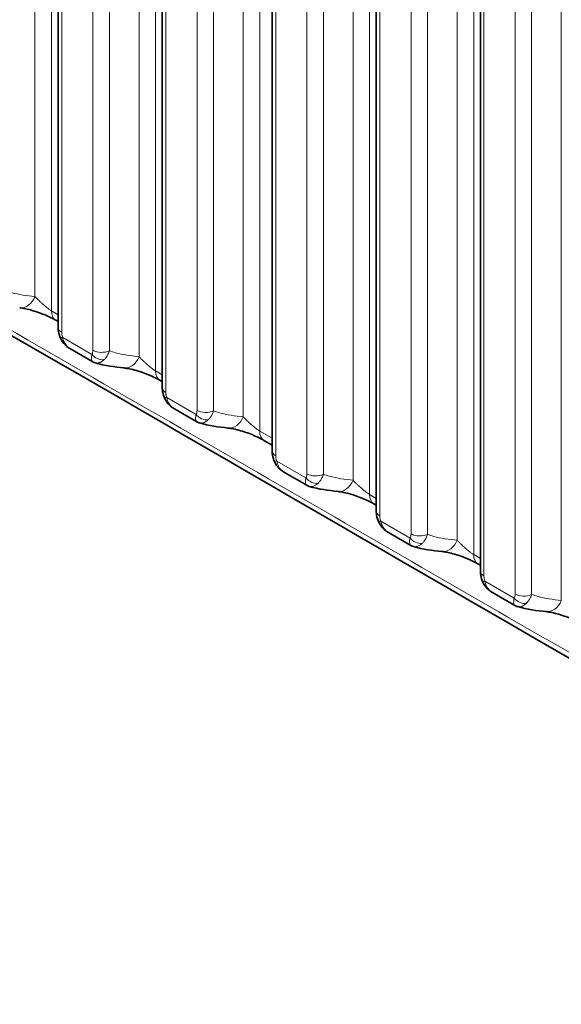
# Model space of a CAD drawing. Header units: millimetres. Extents: x 5 to 415, y 5 to 292.
# Tile 163 of 197: x 373 to 380, y 236 to 248. Entities that reach past the tile are written whole.
import ezdxf

# ---------------------------------------------------------------- set-up
doc = ezdxf.new("R2010")
doc.units = ezdxf.units.MM
doc.layers.add('Sichtbar (ISO)', color=7, linetype='Continuous', lineweight=35)
doc.layers.add('Sichtbar schmal (ISO)', color=7, linetype='Continuous', lineweight=18)

msp = doc.modelspace()

# ---------------------------------------------------------------- linework, layer by layer
at = {"layer": 'Sichtbar (ISO)'}
for p, q in [((373.58039253, 252.30601893), (373.58039253, 244.56619789)), ((374.85776346, 251.56852848), (374.85776346, 243.82866265)), ((376.20584506, 250.79021321), (376.20584506, 243.05036857)), ((377.48321598, 250.05272276), (377.48321598, 242.31299091)), ((378.76058691, 249.31523231), (378.76058691, 241.57565758)), ((373.46686034, 244.78876289), (373.46686898, 244.78875791)), ((373.58039253, 244.63597804), (373.55008639, 244.65347528)), ((373.73066009, 244.30150703), (374.00400628, 244.14367797)), ((374.03636798, 244.12973323), (374.03638579, 244.12972789)), ((374.85776346, 243.89850179), (374.82746236, 243.91599514)), ((375.0080162, 243.56398455), (375.28138718, 243.40615188)), ((375.3137575, 243.39220571), (375.31377401, 243.39220076)), ((376.20584506, 243.12025411), (376.10484078, 243.17856082)), ((376.35610709, 242.78568711), (376.6294637, 242.62788018)), ((376.66188578, 242.61391507), (376.66189427, 242.61391253)), ((377.48321598, 242.38289479), (377.45293251, 242.40037462)), ((377.63351142, 242.04828916), (377.90684287, 241.89051589)), ((377.93926413, 241.87655259), (377.93927259, 241.87655006)), ((378.76058691, 241.64561044), (378.73030914, 241.66308611)), ((378.9108728, 241.31095914), (379.18420692, 241.15317285)), ((379.2166362, 241.1392071), (379.21664468, 241.13920457))]:
    msp.add_line(p, q, dxfattribs=at)
for centre, major_axis, ratio, start_param, end_param in [((373.13512915, 245.05384896), (-0.02669059, -0.24857114), 0.7391167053, 6.2831758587, 6.2832086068), ((374.41249966, 244.31632716), (-0.026654, -0.24857507), 0.7390904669, 6.2831750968, 6.2831981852), ((374.95245706, 244.13250455), (-0.1249947, -0.21650941), 0.5773665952, 6.282709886, 6.2831853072), ((375.68987058, 243.57884684), (-0.02661531, -0.24857921), 0.7390622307, 6.2831751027, 6.2831982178), ((376.2298277, 243.39507472), (-0.12498693, -0.2165139), 0.577390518, 6.2827085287, 6.2831853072), ((377.03795219, 242.80061149), (-0.0265759, -0.24858343), 0.739033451, 6.2831751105, 6.2831982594), ((377.57790924, 242.61689441), (-0.12497673, -0.21651978), 0.5774219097, 6.2827082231, 6.2831853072), ((378.31532311, 242.06328223), (-0.02654347, -0.24858689), 0.7390097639, 6.2831751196, 6.2831983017), ((378.85528124, 241.87960857), (-0.1249721, -0.21652246), 0.5774361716, 6.2827136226, 6.2831853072), ((379.59269403, 241.3259679), (-0.02651069, -0.24859039), 0.7389858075, 6.2831751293, 6.283198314)]:
    msp.add_ellipse(centre, major_axis=major_axis, ratio=ratio, start_param=start_param, end_param=end_param, dxfattribs=at)
for points in [[(387.23465137, 236.25891461), (381.46662876, 239.5520074), (375.76455109, 242.87763446), (370.0312426, 246.18775974)], [(373.73055223, 244.30156922), (373.73058844, 244.30154828), (373.73062466, 244.30152736), (373.73066088, 244.30150644)], [(374.00402902, 244.1436659), (374.00402163, 244.14367016), (374.00401424, 244.14367443), (374.00400685, 244.14367869)], [(374.03636779, 244.12973266), (374.02512424, 244.13310117), (374.01419764, 244.1378093), (374.00402882, 244.14366581)], [(374.38584379, 244.0677523), (374.27277213, 244.07987823), (374.15353978, 244.09466782), (374.03638556, 244.1297272)], [(375.00789761, 243.56408257), (375.00794355, 243.56405598), (375.00798951, 243.56402941), (375.00803549, 243.56400286)], [(375.28141015, 243.40613939), (375.28140263, 243.40614371), (375.28139513, 243.40614804), (375.28138762, 243.40615238)], [(375.31375731, 243.39220513), (375.30251083, 243.39557335), (375.29158132, 243.40028186), (375.28140994, 243.4061393)], [(375.6632534, 243.33026783), (375.55017756, 243.34237641), (375.43093639, 243.35714765), (375.31377378, 243.39220006)], [(376.35598777, 242.78578556), (376.35603396, 242.78575884), (376.35608016, 242.78573213), (376.35612639, 242.78570543)], [(376.62948892, 242.62786499), (376.62948042, 242.62786989), (376.62947191, 242.62787479), (376.62946341, 242.6278797)], [(376.66188583, 242.61391518), (376.65062234, 242.61728479), (376.63967626, 242.62199822), (376.62948891, 242.62786493)], [(377.01137442, 242.55202826), (376.89830145, 242.5641184), (376.77905865, 242.57886997), (376.66189426, 242.61391241)], [(377.63340267, 242.04835162), (377.63343884, 242.04833072), (377.63347502, 242.04830982), (377.63351121, 242.04828894)], [(377.90688753, 241.89052005), (377.90687925, 241.89052481), (377.90687098, 241.89052959), (377.90686271, 241.89053437)], [(377.93926419, 241.8765527), (377.92800154, 241.87992174), (377.91705618, 241.88463439), (377.90686938, 241.89050023)], [(378.28877777, 241.81469553), (378.17569975, 241.82677129), (378.05644617, 241.84150806), (377.93927258, 241.87654995)], [(378.91076443, 241.3110234), (378.91080106, 241.31100223), (378.9108377, 241.31098106), (378.91087435, 241.31095991)], [(379.18425099, 241.15317736), (379.18424291, 241.15318202), (379.18423484, 241.15318667), (379.18422677, 241.15319134)], [(379.21663625, 241.13920721), (379.20537081, 241.14257689), (379.19442279, 241.14729085), (379.18423377, 241.1531585)], [(379.56618148, 241.07737771), (379.45309645, 241.08943913), (379.33382955, 241.10416126), (379.21664466, 241.13920445)]]:
    msp.add_open_spline(points, degree=3, dxfattribs=at)
for points, knots in [([(373.55016262, 244.65343121), (373.53738484, 244.66079047), (373.52235844, 244.66891759), (373.48778265, 244.68651174), (373.46738288, 244.69621983), (373.42204969, 244.7163915), (373.3964469, 244.72695924), (373.34239596, 244.74753529), (373.31339244, 244.75753253), (373.2552974, 244.77552543), (373.22581707, 244.78341367), (373.17040357, 244.79608083), (373.14421972, 244.80071726), (373.11775031, 244.80422008), (373.11296282, 244.80479216), (373.10844285, 244.80527735)], [0, 0, 0, 0, 0.01220233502, 0.01220233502, 0.02633918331, 0.02633918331, 0.04266950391, 0.04266950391, 0.06111132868, 0.06111132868, 0.08147589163, 0.08147589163, 0.10350024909, 0.10350024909, 0.10866290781, 0.10866290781, 0.10866290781, 0.10866290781]), ([(373.60210257, 244.44895083), (373.5917526, 244.47651316), (373.58502132, 244.50529898), (373.58096626, 244.54443325), (373.58039237, 244.55536126), (373.58039251, 244.56619859)], [0, 0, 0, 0, 0.017814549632, 0.017814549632, 0.024730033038, 0.024730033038, 0.024730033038, 0.024730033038]), ([(373.73055224, 244.30156915), (373.70029648, 244.31906461), (373.67250061, 244.34184502), (373.62967946, 244.39222241), (373.61308202, 244.41971137), (373.60210254, 244.44895089)], [0, 0, 0, 0, 0.021122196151, 0.021122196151, 0.039946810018, 0.039946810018, 0.039946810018, 0.039946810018]), ([(374.82740288, 243.91602933), (374.81555873, 243.92288019), (374.80155176, 243.93047864), (374.76925374, 243.94700802), (374.7501724, 243.95617806), (374.71727413, 243.97102603), (374.70368475, 243.97691233), (374.66243012, 243.99404432), (374.63391382, 244.0048882), (374.57638674, 244.02478556), (374.54684091, 244.03386512), (374.48918993, 244.04946002), (374.46081412, 244.05582194), (374.41719838, 244.06378911), (374.40013874, 244.06621974), (374.38584803, 244.06775184)], [0, 0, 0, 0, 0.01147649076, 0.01147649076, 0.02483967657, 0.02483967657, 0.03378353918, 0.03378353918, 0.05173735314, 0.05173735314, 0.07109635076, 0.07109635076, 0.09236041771, 0.09236041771, 0.10869181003, 0.10869181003, 0.10869181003, 0.10869181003]), ([(374.87947281, 243.71141848), (374.86912301, 243.73898055), (374.86239189, 243.76776611), (374.85833712, 243.80689942), (374.85776329, 243.81782672), (374.85776344, 243.82866335)], [0, 0, 0, 0, 0.017814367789, 0.017814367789, 0.024729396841, 0.024729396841, 0.024729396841, 0.024729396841]), ([(375.00787804, 243.56406381), (374.97762584, 243.58156325), (374.94983421, 243.60434718), (374.90703237, 243.6547185), (374.89044652, 243.6821941), (374.87947279, 243.71141854)], [0, 0, 0, 0, 0.021121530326, 0.021121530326, 0.039936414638, 0.039936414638, 0.039936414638, 0.039936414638]), ([(376.10478109, 243.17859502), (376.09293817, 243.18544465), (376.07893236, 243.1930418), (376.04663657, 243.20956836), (376.02755615, 243.21873687), (375.99486453, 243.23348951), (375.9814939, 243.2392839), (375.94048129, 243.25633497), (375.91197703, 243.26718789), (375.85447248, 243.28710464), (375.82493518, 243.29619675), (375.76727153, 243.3118261), (375.73887312, 243.31821014), (375.69497468, 243.32625671), (375.67770049, 243.32872124), (375.66325765, 243.33026737)], [0, 0, 0, 0, 0.01147582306, 0.01147582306, 0.02483841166, 0.02483841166, 0.03364259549, 0.03364259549, 0.05158842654, 0.05158842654, 0.07092849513, 0.07092849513, 0.09217543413, 0.09217543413, 0.10868133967, 0.10868133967, 0.10868133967, 0.10868133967]), ([(376.22755559, 242.93312164), (376.21720562, 242.96068321), (376.21047424, 242.98946833), (376.20641887, 243.02860262), (376.20584489, 243.03953129), (376.20584504, 243.05036927)], [0, 0, 0, 0, 0.017814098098, 0.017814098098, 0.02472998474, 0.02472998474, 0.02472998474, 0.02472998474]), ([(376.3559682, 242.78576679), (376.32571626, 242.80326427), (376.29792457, 242.82604619), (376.25511911, 242.87641675), (376.2385307, 242.90389461), (376.22755557, 242.9331217)], [0, 0, 0, 0, 0.021120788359, 0.021120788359, 0.039937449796, 0.039937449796, 0.039937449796, 0.039937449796]), ([(377.45287277, 242.40040881), (377.44103111, 242.40725698), (377.42702652, 242.4148526), (377.39473281, 242.43137597), (377.37565303, 242.44054286), (377.34314699, 242.45520936), (377.3299728, 242.46092092), (377.28917792, 242.47789831), (377.26068469, 242.48875881), (377.20320104, 242.5086918), (377.17367184, 242.51779455), (377.11599799, 242.53345354), (377.08758, 242.53985684), (377.04342674, 242.54797445), (377.02595865, 242.55046933), (377.01137867, 242.55202781)], [0, 0, 0, 0, 0.01147510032, 0.01147510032, 0.02483725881, 0.02483725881, 0.03351585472, 0.03351585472, 0.05145434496, 0.05145434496, 0.07077704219, 0.07077704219, 0.09200796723, 0.09200796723, 0.1086709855, 0.1086709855, 0.1086709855, 0.1086709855]), ([(377.5049293, 242.1957359), (377.49457885, 242.22329686), (377.48784688, 242.25208149), (377.48379011, 242.29121857), (377.48321582, 242.30215047), (377.48321596, 242.3129916)], [0, 0, 0, 0, 0.017813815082, 0.017813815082, 0.02473173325, 0.02473173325, 0.02473173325, 0.02473173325]), ([(377.6334027, 242.04835155), (377.60315115, 242.06583875), (377.57535799, 242.08861011), (377.53252309, 242.13898397), (377.51591456, 242.16648384), (377.50492928, 242.19573596)], [0, 0, 0, 0, 0.021117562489, 0.021117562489, 0.039950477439, 0.039950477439, 0.039950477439, 0.039950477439]), ([(378.73025021, 241.66312026), (378.71841039, 241.66996684), (378.70440784, 241.67756074), (378.67211744, 241.69408094), (378.65303869, 241.70324639), (378.62072701, 241.71782344), (378.60775803, 241.7234487), (378.56719089, 241.7403498), (378.53870934, 241.75121883), (378.48124739, 241.7711703), (378.45172639, 241.78028504), (378.3940407, 241.795977), (378.3656014, 241.80240147), (378.32117897, 241.81059559), (378.30350645, 241.81312311), (378.28878203, 241.81469508)], [0, 0, 0, 0, 0.01147372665, 0.01147372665, 0.02483528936, 0.02483528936, 0.03338264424, 0.03338264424, 0.05131360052, 0.05131360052, 0.07061857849, 0.07061857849, 0.09183360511, 0.09183360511, 0.10866185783, 0.10866185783, 0.10866185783, 0.10866185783]), ([(378.7822987, 241.45840586), (378.7719486, 241.48596704), (378.76521702, 241.51475181), (378.7611609, 241.55388772), (378.76058674, 241.56481837), (378.76058689, 241.57565827)], [0, 0, 0, 0, 0.017813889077, 0.017813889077, 0.024731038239, 0.024731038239, 0.024731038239, 0.024731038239]), ([(378.91076444, 241.31102333), (378.88050866, 241.32851479), (378.85271214, 241.35129113), (378.80988337, 241.40166731), (378.79328083, 241.42916095), (378.78229868, 241.45840592)], [0, 0, 0, 0, 0.021120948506, 0.021120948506, 0.039949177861, 0.039949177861, 0.039949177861, 0.039949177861]), ([(380.00760916, 240.92582993), (379.99577121, 240.9326762), (379.9817708, 240.94026971), (379.94948481, 240.95678903), (379.93040829, 240.965954), (379.89840149, 240.98039413), (379.88575309, 240.9858857), (379.84554199, 241.00267114), (379.81707897, 241.01355608), (379.75965037, 241.03354189), (379.73014153, 241.04267813), (379.67243563, 241.05842692), (379.64396214, 241.06488696), (379.59912187, 241.07320395), (379.58113259, 241.07578353), (379.56618574, 241.07737725)], [0, 0, 0, 0, 0.01147228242, 0.01147228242, 0.02483250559, 0.02483250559, 0.033174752, 0.033174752, 0.05109464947, 0.05109464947, 0.07037356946, 0.07037356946, 0.09156608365, 0.09156608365, 0.10865021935, 0.10865021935, 0.10865021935, 0.10865021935])]:
    msp.add_open_spline(points, degree=3, knots=knots, dxfattribs=at)
at = {"layer": 'Sichtbar schmal (ISO)'}
for p, q in [((373.49830966, 244.76791955), (373.49830988, 253.3347349)), ((373.29582561, 244.94327913), (373.29582441, 253.17013861)), ((374.77568039, 244.0304422), (374.77568079, 252.59724446)), ((374.57319653, 244.20575805), (374.57319533, 252.43264817)), ((373.62432652, 244.50496064), (373.62432653, 252.24478167)), ((374.00676517, 252.02398063), (374.00676505, 244.28415433)), ((374.20924856, 252.01887566), (374.20924848, 244.27904976)), ((376.05305105, 243.29301225), (376.05305169, 251.85975403)), ((375.85056745, 243.46827772), (375.85056626, 251.69515772)), ((374.90169745, 243.76742541), (374.90169745, 251.50729123)), ((375.28413609, 251.28649018), (375.28413598, 243.54662888)), ((375.48661949, 251.28138521), (375.48661941, 243.54152432)), ((377.40113259, 242.51483189), (377.40113328, 251.08143875)), ((377.19864905, 242.69004237), (377.19864786, 250.91684244)), ((376.24977905, 242.98913133), (376.24977905, 250.72897596)), ((376.6322177, 250.5081749), (376.63221762, 242.76835069)), ((376.83470162, 250.50307034), (376.83470163, 242.76324638)), ((378.67850452, 241.77754654), (378.67850429, 250.34394827)), ((378.47601998, 241.95271311), (378.47601878, 250.179352)), ((377.52714997, 242.25175366), (377.52714997, 249.99148551)), ((377.90958862, 249.77068446), (377.90958854, 242.03099066)), ((378.11207254, 249.76557989), (378.11207256, 242.02588635)), ((379.7533909, 241.21539878), (379.75338971, 249.44186155)), ((378.8045209, 241.51442033), (378.80452089, 249.25399507)), ((379.18695954, 249.03319401), (379.18695946, 241.29364617)), ((379.38944347, 249.02808945), (379.38944348, 241.28854186)), ((373.15537463, 244.80825199), (373.15533359, 244.80826078)), ((373.49830963, 244.76791956), (373.58039253, 244.720529)), ((373.99462159, 244.2336414), (373.63646157, 244.44044297)), ((373.66526347, 244.36456884), (373.66526548, 244.36456631)), ((374.77568039, 244.0304422), (374.85776346, 243.9830542)), ((375.27199521, 243.4961213), (374.91383198, 243.70291078)), ((376.05305105, 243.29301225), (376.20584506, 243.20480888)), ((376.6200827, 242.71785051), (376.26191341, 242.9246193)), ((376.29061161, 242.84886482), (376.29061569, 242.84885969)), ((377.40113259, 242.51483189), (377.48321598, 242.46745278)), ((377.89745561, 241.98049279), (377.53928589, 242.1872367)), ((377.56800896, 242.11145257), (377.56801301, 242.11144747)), ((378.67850452, 241.77754654), (378.76058691, 241.73017037)), ((379.17482524, 241.24314539), (378.81665611, 241.44990422))]:
    msp.add_line(p, q, dxfattribs=at)
for centre, major_axis, ratio, start_param, end_param in [((373.13512915, 245.05384896), (-0.02669059, -0.24857114), 0.7391167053, 0.0000232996, 1.1905747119), ((373.6750863, 244.86998168), (-0.12499992, -0.2165064), 0.5773505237, 5.4977870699, 6.2831853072), ((373.73039253, 244.56619789), (-0.15, 0), 0.5773502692, 0, 0.7853982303), ((373.74250675, 244.50173968), (-0.14040303, -0.05279193), 0.2256220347, 6.2830881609, 6.9173661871), ((373.92356423, 244.34749645), (0.05403559, -0.12853948), 0.4921880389, 0.3168408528, 0.8631909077), ((374.10073801, 244.29495195), (-0.12498132, 0.08294365), 0.7854595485, 1.1988453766, 2.3413915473), ((374.1128311, 244.34539156), (0.15, 0), 0.5773502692, 3.9269905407, 5.4105135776), ((374.41249966, 244.31632716), (-0.026654, -0.24857507), 0.7390904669, 0.000012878, 1.190469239), ((374.95245706, 244.13250455), (-0.1249947, -0.21650941), 0.5773665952, 5.4977743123, 6.282709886), ((375.00776346, 243.82866265), (-0.15, 0), 0.5773502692, 0, 0.7853982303), ((375.01987738, 243.76420628), (-0.14040343, -0.05279085), 0.2256176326, 6.283089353, 6.9173705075), ((375.20093068, 243.60998029), (0.0540424, -0.12854542), 0.4921658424, 0.316856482, 0.863129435), ((375.37811195, 243.55743217), (-0.12498745, 0.08293441), 0.7854518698, 1.1987867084, 2.3413811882), ((375.39020202, 243.60786611), (0.15, 0), 0.5773502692, 3.9269905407, 5.4105135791), ((375.68987058, 243.57884684), (-0.02661531, -0.24857921), 0.7390622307, 0.0000129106, 1.1903542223), ((376.2298277, 243.39507472), (-0.12498693, -0.2165139), 0.577390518, 5.4977541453, 6.2827085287), ((376.35584506, 243.05036857), (-0.15, 0), 0.5773502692, 0, 0.7853982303), ((376.36795391, 242.98592605), (-0.14039688, -0.05280825), 0.2255935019, 6.2830640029, 6.9173489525), ((376.55638225, 242.82299325), (-0.04620113, 0.11986849), 0.501691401, 3.4837565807, 4.0573396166), ((376.73828362, 242.82958793), (0.15, 0), 0.5773502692, 3.9269908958, 5.4105194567), ((376.72613966, 242.77907325), (0.12501344, -0.08289534), 0.7846401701, 4.3401417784, 5.4827394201), ((377.03795219, 242.80061149), (-0.0265759, -0.24858343), 0.739033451, 0.0000129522, 1.1902370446), ((377.57790924, 242.61689441), (-0.12497673, -0.21651978), 0.5774219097, 5.4977271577, 6.2827082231), ((377.63321598, 242.31299091), (-0.15, 0), 0.5773502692, 0, 0.7853982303), ((377.64532664, 242.24854293), (-0.1403959, -0.05281084), 0.2255632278, 6.2830649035, 6.9173448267), ((377.83371725, 242.08567351), (-0.04623849, 0.11991032), 0.5016548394, 3.4836874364, 4.0570802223), ((378.01565455, 242.0922279), (0.15, 0), 0.5773502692, 3.9269908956, 5.4105194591), ((378.00351246, 242.04171547), (0.12501973, -0.08288587), 0.7846278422, 4.3400827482, 5.482702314), ((378.31532311, 242.06328223), (-0.02654347, -0.24858689), 0.7390097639, 0.0000129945, 1.1901406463), ((378.85528124, 241.87960857), (-0.1249721, -0.21652246), 0.5774361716, 5.4977125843, 6.2827136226), ((378.91058691, 241.57565758), (-0.15, 0), 0.5773502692, 0, 0.7853982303), ((378.92269731, 241.51120951), (-0.14039721, -0.05280738), 0.2255835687, 6.2830674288, 6.9173494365), ((379.11102703, 241.3483971), (-0.04630198, 0.1199809), 0.5015956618, 3.4834580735, 4.0566396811), ((379.29302547, 241.35488342), (0.15, 0), 0.5773502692, 3.9269908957, 5.4105194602), ((379.2808822, 241.30436842), (0.12501571, -0.08289192), 0.7846373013, 4.3401214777, 5.4827190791), ((379.59269403, 241.3259679), (-0.02651069, -0.24859039), 0.7389858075, 0.0000130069, 1.190043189)]:
    msp.add_ellipse(centre, major_axis=major_axis, ratio=ratio, start_param=start_param, end_param=end_param, dxfattribs=at)
for points, knots in [([(387.18361857, 236.35113851), (387.00411841, 236.45204935), (386.82458356, 236.55494723), (386.64521231, 236.65751904), (386.46584603, 236.76008802), (386.2866549, 236.86233951), (386.10750181, 236.96504703), (385.74919561, 237.17046208), (385.3910298, 237.37769244), (385.03274842, 237.58470052), (384.67446705, 237.79170861), (384.31607076, 237.99849491), (383.95769939, 238.20535476), (383.59932802, 238.41221462), (383.24098157, 238.61914804), (382.88262046, 238.82608037), (381.44917603, 239.65380972), (380.01549707, 240.4815218), (378.58182902, 241.30927491), (375.71449294, 242.96478114), (372.8472005, 244.62045149), (369.98113613, 246.27517485)], [0, 0, 0, 0, 0.0312508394, 0.0312508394, 0.0312508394, 0.0625008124, 0.0625008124, 0.0625008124, 0.1250007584, 0.1250007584, 0.1250007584, 0.1875007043, 0.1875007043, 0.1875007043, 0.2500006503, 0.2500006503, 0.2500006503, 0.5000004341, 0.5000004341, 0.5000004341, 1, 1, 1, 1]), ([(373.29582548, 244.94327909), (373.24552194, 244.94868076), (373.1957916, 244.9544917), (373.14731157, 244.96212445), (373.09867768, 244.96978143), (373.05130206, 244.97927181), (373.00600576, 244.99198566), (372.98059182, 244.99911889), (372.95583242, 245.00726683), (372.9318774, 245.01661547)], [0, 0, 0, 0, 0.3897094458, 0.3897094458, 0.3897094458, 0.7806557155, 0.7806557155, 0.7806557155, 1, 1, 1, 1]), ([(373.49830963, 244.76791956), (373.49340127, 244.7707433), (373.48802723, 244.77407516), (373.48218241, 244.77798904), (373.47806946, 244.7807432), (373.47372067, 244.7837828), (373.46916455, 244.78708406), (373.46724606, 244.78847415), (373.4652909, 244.78991055), (373.46330108, 244.79139043), (373.45658575, 244.79638482), (373.44948079, 244.80188415), (373.44208564, 244.807813), (373.4388709, 244.81039033), (373.43560023, 244.81304865), (373.43228637, 244.81577554), (373.42797707, 244.81932157), (373.42359472, 244.82298362), (373.41916296, 244.82673689), (373.41132316, 244.83337644), (373.40333316, 244.84030584), (373.3952149, 244.84748178), (373.38709664, 244.85465772), (373.3788506, 244.86207893), (373.37051792, 244.86971974), (373.36658309, 244.87332787), (373.36262895, 244.87698588), (373.35866397, 244.88068652), (373.35423244, 244.88482261), (373.34978728, 244.8890119), (373.3453408, 244.89324939), (373.33910259, 244.8991944), (373.33286328, 244.90523199), (373.32666798, 244.91136038), (373.32449639, 244.91350852), (373.32233047, 244.91566765), (373.32017291, 244.91783775), (373.31186008, 244.92619887), (373.30366409, 244.9347231), (373.29582561, 244.94327913)], [0.00000019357, 0.00000019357, 0.00000019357, 0.00000019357, 0.11111111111, 0.11111111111, 0.11111111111, 0.18929901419, 0.18929901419, 0.18929901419, 0.22222222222, 0.22222222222, 0.22222222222, 0.33333333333, 0.33333333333, 0.33333333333, 0.3816343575, 0.3816343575, 0.3816343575, 0.44444444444, 0.44444444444, 0.44444444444, 0.55555555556, 0.55555555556, 0.55555555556, 0.66666666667, 0.66666666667, 0.66666666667, 0.71913527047, 0.71913527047, 0.71913527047, 0.77777777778, 0.77777777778, 0.77777777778, 0.86005047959, 0.86005047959, 0.86005047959, 0.88888888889, 0.88888888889, 0.88888888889, 1, 1, 1, 1]), ([(373.62432652, 244.50496064), (373.62432653, 244.50076914), (373.62447954, 244.49658378), (373.62479127, 244.4923883), (373.62501722, 244.48934746), (373.62532678, 244.48630121), (373.62572488, 244.4832445), (373.62599842, 244.48114421), (373.62631306, 244.47903832), (373.62666584, 244.47693314), (373.62753487, 244.47174734), (373.62863593, 244.46656748), (373.62991677, 244.4614747), (373.63006803, 244.4608733), (373.63022185, 244.46027318), (373.63037825, 244.45967426), (373.63208399, 244.45314258), (373.63409268, 244.44675124), (373.63646156, 244.44044296)], [0.00000001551, 0.00000001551, 0.00000001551, 0.00000001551, 0.19326017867, 0.19326017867, 0.19326017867, 0.33333333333, 0.33333333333, 0.33333333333, 0.42957906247, 0.42957906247, 0.42957906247, 0.66666666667, 0.66666666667, 0.66666666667, 0.69466424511, 0.69466424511, 0.69466424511, 1, 1, 1, 1]), ([(373.63646156, 244.44044296), (373.63811781, 244.43136177), (373.64026892, 244.42252235), (373.64287003, 244.41400939), (373.64549018, 244.4054341), (373.64856767, 244.39719155), (373.6520592, 244.38934788), (373.65446513, 244.383943), (373.65706718, 244.37872772), (373.65984766, 244.37371854), (373.66138064, 244.37095681), (373.6629678, 244.36825818), (373.66460813, 244.36561664), (373.66961484, 244.35755401), (373.67510956, 244.35001649), (373.68115302, 244.34287862), (373.68710651, 244.335847), (373.6935945, 244.32920253), (373.70077113, 244.32291166), (373.70132598, 244.32242529), (373.70188498, 244.32194109), (373.70244811, 244.32145915), (373.71054467, 244.31452995), (373.71950401, 244.30806969), (373.7292404, 244.30233477), (373.72967614, 244.30207811), (373.73011342, 244.30182292), (373.73055223, 244.30156922)], [0, 0, 0, 0, 0.123390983, 0.123390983, 0.123390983, 0.24768530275, 0.24768530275, 0.24768530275, 0.33333333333, 0.33333333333, 0.33333333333, 0.38055399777, 0.38055399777, 0.38055399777, 0.52468310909, 0.52468310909, 0.52468310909, 0.66666666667, 0.66666666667, 0.66666666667, 0.6776438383, 0.6776438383, 0.6776438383, 0.83546968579, 0.83546968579, 0.83546968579, 0.84253300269, 0.84253300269, 0.84253300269, 0.84253300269]), ([(374.00400685, 244.14367869), (374.00241469, 244.14459849), (374.00094906, 244.14573359), (373.99961757, 244.14705656), (373.99789295, 244.14877014), (373.99639336, 244.15079899), (373.9951216, 244.15307161), (373.99488121, 244.15350118), (373.99464849, 244.15393964), (373.99442324, 244.15438677), (373.99294739, 244.15731642), (373.99179034, 244.16061079), (373.99090382, 244.16426744), (373.99001518, 244.16793286), (373.98939767, 244.17196285), (373.98902865, 244.17644291), (373.9888379, 244.17875873), (373.98871408, 244.18119616), (373.98865721, 244.18377585), (373.9886039, 244.18619392), (373.98861151, 244.1887346), (373.98869011, 244.19139111), (373.98885919, 244.19710567), (373.98935938, 244.20335654), (373.99025549, 244.21006908), (373.99123554, 244.21741041), (373.99268826, 244.22530126), (373.99462159, 244.2336414)], [0.15491576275, 0.15491576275, 0.15491576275, 0.15491576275, 0.23264900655, 0.23264900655, 0.23264900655, 0.33333333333, 0.33333333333, 0.33333333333, 0.35236477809, 0.35236477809, 0.35236477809, 0.47706006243, 0.47706006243, 0.47706006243, 0.6020545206, 0.6020545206, 0.6020545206, 0.66666666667, 0.66666666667, 0.66666666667, 0.72723076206, 0.72723076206, 0.72723076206, 0.85751332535, 0.85751332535, 0.85751332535, 1, 1, 1, 1]), ([(374.20924842, 244.2790498), (374.20442327, 244.26344735), (374.19857864, 244.24865586), (374.19176539, 244.23485049), (374.18495214, 244.22104513), (374.17715769, 244.20823809), (374.16864084, 244.19681199), (374.160124, 244.18538589), (374.15089154, 244.17532574), (374.14105123, 244.16674152)], [0.00000009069, 0.00000009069, 0.00000009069, 0.00000009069, 0.33333333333, 0.33333333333, 0.33333333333, 0.66666666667, 0.66666666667, 0.66666666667, 1, 1, 1, 1]), ([(374.5731965, 244.20575799), (374.522898, 244.21115169), (374.4731726, 244.21695431), (374.42469767, 244.22457904), (374.37606968, 244.23222784), (374.32870008, 244.24171028), (374.28340979, 244.25441626), (374.25798398, 244.26154935), (374.2332135, 244.26969839), (374.20924843, 244.27904981)], [0, 0, 0, 0, 0.3896620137, 0.3896620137, 0.3896620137, 0.78055439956, 0.78055439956, 0.78055439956, 0.99999998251, 0.99999998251, 0.99999998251, 0.99999998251]), ([(374.77568036, 244.03044222), (374.77225566, 244.03241926), (374.76501492, 244.03684663), (374.75293054, 244.04495956), (374.73927425, 244.05484066), (374.72371094, 244.06682673), (374.70621926, 244.08101545), (374.68685157, 244.09741793), (374.6657555, 244.11594574), (374.64317359, 244.13643605), (374.61949543, 244.15865481), (374.59535678, 244.18228079), (374.5804102, 244.19787111), (374.57319659, 244.20575812)], [0, 0, 0, 0, 0.0597471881, 0.12038843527, 0.18626791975, 0.25800097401, 0.3364617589, 0.4222787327, 0.51635607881, 0.61979615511, 0.73387324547, 0.86011332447, 0.99999968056, 0.99999968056, 0.99999968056, 0.99999968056]), ([(374.03638579, 244.12972789), (374.03799397, 244.12924641), (374.03962278, 244.12882757), (374.04126762, 244.12847262), (374.0441685, 244.12784663), (374.04711893, 244.12741845), (374.05009165, 244.12718558), (374.0519024, 244.12704374), (374.05371992, 244.12697423), (374.0555488, 244.12697461), (374.060375, 244.1269756), (374.06527897, 244.12745856), (374.07035547, 244.12842192), (374.07526907, 244.12935436), (374.08034495, 244.13073716), (374.0856783, 244.13262486), (374.08753947, 244.13328361), (374.08943206, 244.13400437), (374.09136002, 244.13479093), (374.09487365, 244.13622441), (374.09849815, 244.13787796), (374.10220322, 244.13976397), (374.108155, 244.14279363), (374.11431465, 244.14642515), (374.12054909, 244.15067265), (374.12735951, 244.15531257), (374.13425819, 244.16068697), (374.14105123, 244.16674152)], [0.21228974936, 0.21228974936, 0.21228974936, 0.21228974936, 0.25608872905, 0.25608872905, 0.25608872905, 0.33333333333, 0.33333333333, 0.33333333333, 0.38038481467, 0.38038481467, 0.38038481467, 0.50454844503, 0.50454844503, 0.50454844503, 0.62472775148, 0.62472775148, 0.62472775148, 0.66666666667, 0.66666666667, 0.66666666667, 0.74309853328, 0.74309853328, 0.74309853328, 0.86587765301, 0.86587765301, 0.86587765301, 1, 1, 1, 1]), ([(374.90169745, 243.76742541), (374.90169745, 243.76323462), (374.90185082, 243.75904948), (374.902163, 243.75485348), (374.90238913, 243.75181407), (374.90269884, 243.74876888), (374.90309696, 243.7457127), (374.90337066, 243.74361169), (374.90368543, 243.74150485), (374.90403833, 243.73939863), (374.90490745, 243.73421145), (374.90600851, 243.72902963), (374.90728918, 243.72393665), (374.90744002, 243.72333677), (374.90759341, 243.72273819), (374.90774938, 243.72214082), (374.90945524, 243.71560729), (374.91146393, 243.70921695), (374.91383198, 243.70291078)], [0.00000001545, 0.00000001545, 0.00000001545, 0.00000001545, 0.19330878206, 0.19330878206, 0.19330878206, 0.33333333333, 0.33333333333, 0.33333333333, 0.42959480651, 0.42959480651, 0.42959480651, 0.66666666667, 0.66666666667, 0.66666666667, 0.69459030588, 0.69459030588, 0.69459030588, 1, 1, 1, 1]), ([(374.91383198, 243.70291078), (374.91830877, 243.67837764), (374.92639857, 243.65567779), (374.93722121, 243.6361819), (374.94804386, 243.61668602), (374.96129844, 243.60014391), (374.97814969, 243.58537395), (374.98703304, 243.57758778), (374.99698235, 243.57039858), (375.00789761, 243.56408257)], [0, 0, 0, 0, 0.33333333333, 0.33333333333, 0.33333333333, 0.66666666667, 0.66666666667, 0.66666666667, 0.8423874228, 0.8423874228, 0.8423874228, 0.8423874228]), ([(375.28138762, 243.40615238), (375.2797956, 243.40707205), (375.27833, 243.40820691), (375.27699847, 243.40952951), (375.27527329, 243.41124313), (375.27377319, 243.41327199), (375.27250105, 243.41554455), (375.27226047, 243.41597433), (375.27202756, 243.416413), (375.27180214, 243.41686036), (375.27032578, 243.41979018), (375.26916831, 243.42308471), (375.26828141, 243.42674154), (375.26739239, 243.43040713), (375.26677455, 243.4344373), (375.26640518, 243.43891763), (375.26621427, 243.44123328), (375.26609028, 243.44367052), (375.26603321, 243.44625002), (375.26597971, 243.44866855), (375.26598713, 243.45120977), (375.26606557, 243.45386688), (375.26623427, 243.45958186), (375.26673409, 243.46583327), (375.26762989, 243.47254647), (375.2686096, 243.4798885), (375.27006205, 243.4877802), (375.27199521, 243.4961213)], [0.15495062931, 0.15495062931, 0.15495062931, 0.15495062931, 0.23265544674, 0.23265544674, 0.23265544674, 0.33333333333, 0.33333333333, 0.33333333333, 0.35237321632, 0.35237321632, 0.35237321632, 0.47706929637, 0.47706929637, 0.47706929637, 0.602063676, 0.602063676, 0.602063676, 0.66666666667, 0.66666666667, 0.66666666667, 0.72723831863, 0.72723831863, 0.72723831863, 0.857517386, 0.857517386, 0.857517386, 1, 1, 1, 1]), ([(375.48661934, 243.54152436), (375.48179486, 243.52592377), (375.47595115, 243.51113392), (375.46913902, 243.4973299), (375.4623269, 243.48352588), (375.45453377, 243.47071989), (375.44601841, 243.45929453), (375.43750305, 243.44786918), (375.42827223, 243.43780947), (375.4184337, 243.42922532)], [0.00000009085, 0.00000009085, 0.00000009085, 0.00000009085, 0.33333333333, 0.33333333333, 0.33333333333, 0.66666666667, 0.66666666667, 0.66666666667, 1, 1, 1, 1]), ([(375.85056742, 243.46827766), (375.80027473, 243.47366282), (375.75055517, 243.47945678), (375.7020862, 243.48707302), (375.65346526, 243.49471314), (375.60610277, 243.50418698), (375.56081964, 243.51688465), (375.5353798, 243.52401813), (375.51059625, 243.5321691), (375.48661935, 243.54152437)], [0, 0, 0, 0, 0.38960655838, 0.38960655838, 0.38960655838, 0.78043471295, 0.78043471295, 0.78043471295, 0.99999998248, 0.99999998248, 0.99999998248, 0.99999998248]), ([(376.05305101, 243.29301228), (376.04962744, 243.29498827), (376.04238884, 243.29941335), (376.03030803, 243.30752192), (376.01665532, 243.31739789), (376.00109565, 243.32937798), (375.98360689, 243.34356044), (375.96424068, 243.35995702), (375.9431442, 243.37847971), (375.92055987, 243.39896577), (375.89687739, 243.42118102), (375.87273303, 243.44480389), (375.85778283, 243.46039194), (375.85056751, 243.4682778)], [0, 0, 0, 0, 0.05973052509, 0.12036074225, 0.18622725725, 0.25794686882, 0.33639684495, 0.4222078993, 0.51628529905, 0.6197318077, 0.73382219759, 0.86008383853, 0.99999968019, 0.99999968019, 0.99999968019, 0.99999968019]), ([(375.31377401, 243.39220076), (375.31538155, 243.3917196), (375.31700958, 243.39130109), (375.31865351, 243.39094644), (375.32154666, 243.3903223), (375.3244887, 243.38989509), (375.32745242, 243.38966217), (375.32927062, 243.38951928), (375.33109544, 243.38944939), (375.33293162, 243.38944995), (375.3377567, 243.38945145), (375.34265896, 243.38993472), (375.34773553, 243.39089858), (375.35264685, 243.39183106), (375.35772199, 243.39321364), (375.36305841, 243.39510255), (375.36489873, 243.39575396), (375.36677018, 243.3964661), (375.36867667, 243.39724275), (375.37220992, 243.39868209), (375.37585673, 243.40034452), (375.3795861, 243.40224301), (375.3855362, 243.40527199), (375.39169642, 243.40890387), (375.39793326, 243.4131538), (375.40474119, 243.41779288), (375.41163942, 243.42316781), (375.4184337, 243.42922532)], [0.21241543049, 0.21241543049, 0.21241543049, 0.21241543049, 0.25622790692, 0.25622790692, 0.25622790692, 0.33333333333, 0.33333333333, 0.33333333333, 0.38063661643, 0.38063661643, 0.38063661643, 0.5049388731, 0.5049388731, 0.5049388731, 0.62519517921, 0.62519517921, 0.62519517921, 0.66666666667, 0.66666666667, 0.66666666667, 0.7435242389, 0.7435242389, 0.7435242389, 0.86614800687, 0.86614800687, 0.86614800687, 1, 1, 1, 1]), ([(376.24977905, 242.98913133), (376.24977905, 242.98493704), (376.24993388, 242.98075015), (376.25024639, 242.97655789), (376.25047442, 242.97349881), (376.25078663, 242.97043678), (376.25118677, 242.96736767), (376.25145873, 242.96528172), (376.25177071, 242.96319192), (376.25211997, 242.96110379), (376.25298882, 242.95590918), (376.25408878, 242.95072639), (376.2553717, 242.94562771), (376.2555214, 242.94503274), (376.25567365, 242.94443898), (376.25582845, 242.94384636), (376.2575336, 242.93731889), (376.25954483, 242.93092688), (376.26191337, 242.92461928)], [0.00000001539, 0.00000001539, 0.00000001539, 0.00000001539, 0.1927123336, 0.1927123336, 0.1927123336, 0.33333333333, 0.33333333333, 0.33333333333, 0.42890768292, 0.42890768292, 0.42890768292, 0.66666666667, 0.66666666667, 0.66666666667, 0.69441075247, 0.69441075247, 0.69441075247, 1, 1, 1, 1]), ([(376.26191349, 242.92461935), (376.26639126, 242.9000827), (376.2744826, 242.87738091), (376.28530671, 242.85788405), (376.29613083, 242.83838718), (376.30938671, 242.82184501), (376.32623959, 242.80707507), (376.33512308, 242.79928953), (376.3450725, 242.79210094), (376.35598777, 242.78578556)], [0, 0, 0, 0, 0.33333333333, 0.33333333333, 0.33333333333, 0.66666666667, 0.66666666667, 0.66666666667, 0.84237346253, 0.84237346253, 0.84237346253, 0.84237346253]), ([(376.83470165, 242.76324632), (376.83407349, 242.761207), (376.83342855, 242.75918532), (376.83276759, 242.75718246), (376.82950526, 242.74729689), (376.82584904, 242.73787395), (376.82191099, 242.72903817), (376.82025643, 242.72532584), (376.81855268, 242.72171657), (376.81680981, 242.71821773), (376.81397343, 242.71252363), (376.81103262, 242.70712066), (376.80796696, 242.7019282), (376.80375693, 242.69479748), (376.7993146, 242.6880603), (376.79450857, 242.68156738), (376.79301812, 242.67955379), (376.79149347, 242.67756529), (376.78993501, 242.67560578), (376.78280876, 242.66664572), (376.77496618, 242.65830203), (376.76651824, 242.6509497)], [0, 0, 0, 0, 0.0416174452, 0.0416174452, 0.0416174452, 0.2470298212, 0.2470298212, 0.2470298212, 0.3333333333, 0.3333333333, 0.3333333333, 0.4737856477, 0.4737856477, 0.4737856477, 0.6666666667, 0.6666666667, 0.6666666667, 0.7264830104, 0.7264830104, 0.7264830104, 1, 1, 1, 1]), ([(377.19864902, 242.69004232), (377.14836308, 242.69541869), (377.09865036, 242.70120378), (377.05018838, 242.70881128), (377.00157575, 242.71644242), (376.95422165, 242.72590732), (376.90894712, 242.73859679), (376.88349097, 242.7457316), (376.85869225, 242.75388582), (376.83470163, 242.76324634)], [0, 0, 0, 0, 0.3895418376, 0.3895418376, 0.3895418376, 0.7802945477, 0.7802945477, 0.7802945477, 1, 1, 1, 1]), ([(376.62946341, 242.6278797), (376.62935252, 242.62794374), (376.62924226, 242.62800884), (376.62913262, 242.628075), (376.62600786, 242.62996055), (376.62339177, 242.63269371), (376.62129963, 242.63606797), (376.62107733, 242.6364265), (376.62086089, 242.63679225), (376.6206503, 242.63716493), (376.61892997, 242.64020927), (376.6175876, 242.64371222), (376.6165718, 242.64764896), (376.61548555, 242.65185875), (376.61477098, 242.65656378), (376.6143956, 242.66186658), (376.61425339, 242.6638755), (376.61416037, 242.66597147), (376.61411627, 242.66816479), (376.61405306, 242.67130826), (376.6140935, 242.67464854), (376.61425607, 242.67817019), (376.61451796, 242.68384346), (376.61509834, 242.68998705), (376.61604158, 242.69653316), (376.61700818, 242.70324132), (376.61835482, 242.71037057), (376.62008269, 242.71785051)], [0.15619750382, 0.15619750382, 0.15619750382, 0.15619750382, 0.16164308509, 0.16164308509, 0.16164308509, 0.31684256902, 0.31684256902, 0.31684256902, 0.33333333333, 0.33333333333, 0.33333333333, 0.46804209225, 0.46804209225, 0.46804209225, 0.61209392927, 0.61209392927, 0.61209392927, 0.66666666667, 0.66666666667, 0.66666666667, 0.74488058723, 0.74488058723, 0.74488058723, 0.87088068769, 0.87088068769, 0.87088068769, 1, 1, 1, 1]), ([(376.66189427, 242.61391253), (376.66659812, 242.6125059), (376.67150839, 242.61163498), (376.67660036, 242.61131252), (376.68246951, 242.61094085), (376.68857991, 242.61129701), (376.69489596, 242.61239233), (376.70073018, 242.6134041), (376.70673988, 242.6150468), (376.71288962, 242.61732439), (376.71863225, 242.61945121), (376.72449701, 242.6221317), (376.73044975, 242.62536339), (376.73622929, 242.62850105), (376.74209175, 242.63215824), (376.7480031, 242.63632805), (376.75414039, 242.64065722), (376.76033022, 242.64553974), (376.7665181, 242.65094971)], [0.21020773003, 0.21020773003, 0.21020773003, 0.21020773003, 0.33802508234, 0.33802508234, 0.33802508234, 0.48535118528, 0.48535118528, 0.48535118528, 0.62143829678, 0.62143829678, 0.62143829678, 0.74851636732, 0.74851636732, 0.74851636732, 0.8718970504, 0.8718970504, 0.8718970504, 0.99999331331, 0.99999331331, 0.99999331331, 0.99999331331]), ([(377.40113254, 242.51483193), (377.39771019, 242.51680666), (377.39411928, 242.51900119), (377.39038822, 242.52139642), (377.38660062, 242.52382795), (377.38266859, 242.52646629), (377.37862016, 242.52928712), (377.37422216, 242.53235152), (377.36968678, 242.53563128), (377.36505221, 242.53908847), (377.36000573, 242.54285292), (377.35484165, 242.54682775), (377.34960603, 242.55096166), (377.34387876, 242.55548376), (377.33806588, 242.56019623), (377.33222094, 242.56503493), (377.32582708, 242.57032807), (377.31939485, 242.57577226), (377.31298327, 242.58129444), (377.3059535, 242.58734904), (377.29894854, 242.5934974), (377.29203232, 242.59966226), (377.2844268, 242.60644155), (377.27692859, 242.61324081), (377.26960695, 242.61998475), (377.26153148, 242.62742304), (377.25367082, 242.63479402), (377.2461022, 242.64202983), (377.23772565, 242.65003802), (377.22970682, 242.65788063), (377.22212697, 242.66550999), (377.21372707, 242.67396477), (377.20586629, 242.68215765), (377.19864911, 242.69004245)], [0, 0, 0, 0, 0.05971269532, 0.05971269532, 0.05971269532, 0.12033030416, 0.12033030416, 0.12033030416, 0.1861821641, 0.1861821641, 0.1861821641, 0.25788668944, 0.25788668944, 0.25788668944, 0.33632459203, 0.33632459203, 0.33632459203, 0.42212906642, 0.42212906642, 0.42212906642, 0.51620658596, 0.51620658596, 0.51620658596, 0.61966036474, 0.61966036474, 0.61966036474, 0.73376566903, 0.73376566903, 0.73376566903, 0.86005131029, 0.86005131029, 0.86005131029, 0.99999967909, 0.99999967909, 0.99999967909, 0.99999967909]), ([(377.53928589, 242.1872367), (377.54094326, 242.17815265), (377.54309566, 242.16931096), (377.54569805, 242.16079626), (377.54831936, 242.15221966), (377.55139796, 242.14397632), (377.55489043, 242.13613231), (377.55729927, 242.13072212), (377.55990452, 242.1255021), (377.5626884, 242.12048876), (377.56421972, 242.11773109), (377.56580504, 242.11503641), (377.56744335, 242.11239872), (377.57245195, 242.1043348), (377.57794837, 242.0967968), (377.5839934, 242.08965882), (377.58995164, 242.08262332), (377.59644481, 242.07597573), (377.60362747, 242.06968213), (377.60417915, 242.06919873), (377.60473494, 242.06871748), (377.60529483, 242.06823845), (377.61339342, 242.06130934), (377.62235591, 242.05484877), (377.63209481, 242.04911459), (377.63252924, 242.0488588), (377.6329652, 242.04860447), (377.63340267, 242.04835162)], [0, 0, 0, 0, 0.12336511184, 0.12336511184, 0.12336511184, 0.2476270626, 0.2476270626, 0.2476270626, 0.33333333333, 0.33333333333, 0.33333333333, 0.38047765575, 0.38047765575, 0.38047765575, 0.52460674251, 0.52460674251, 0.52460674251, 0.66666666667, 0.66666666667, 0.66666666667, 0.67757795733, 0.67757795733, 0.67757795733, 0.83540792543, 0.83540792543, 0.83540792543, 0.84244841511, 0.84244841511, 0.84244841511, 0.84244841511]), ([(378.11207258, 242.02588629), (378.11144486, 242.02384846), (378.11080039, 242.02182824), (378.11013992, 242.01982682), (378.10687781, 242.00994158), (378.10322184, 242.0005189), (378.09928407, 241.99168332), (378.09762931, 241.98797036), (378.09592534, 241.98436048), (378.09418225, 241.98086107), (378.09134642, 241.9751679), (378.08840622, 241.96976576), (378.08534121, 241.96457405), (378.08113136, 241.95744316), (378.07668923, 241.95070581), (378.07188341, 241.9442127), (378.07039331, 241.94219944), (378.06886903, 241.94021125), (378.06731095, 241.93825205), (378.06018538, 241.92929205), (378.05234357, 241.92094831), (378.04389648, 241.91359576)], [0, 0, 0, 0, 0.0415904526, 0.0415904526, 0.0415904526, 0.2470101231, 0.2470101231, 0.2470101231, 0.3333333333, 0.3333333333, 0.3333333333, 0.4737719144, 0.4737719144, 0.4737719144, 0.6666666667, 0.6666666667, 0.6666666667, 0.7264757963, 0.7264757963, 0.7264757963, 1, 1, 1, 1]), ([(378.47601995, 241.95271305), (378.42574072, 241.95808207), (378.37603483, 241.9638597), (378.32757989, 241.97146002), (378.2789757, 241.97908374), (378.23163018, 241.9885414), (378.18636445, 242.00122402), (378.16089152, 242.00836106), (378.13607723, 242.01651938), (378.11207255, 242.02588631)], [0, 0, 0, 0, 0.3894755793, 0.3894755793, 0.3894755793, 0.7801507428, 0.7801507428, 0.7801507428, 1, 1, 1, 1]), ([(377.90686271, 241.89053437), (377.90325824, 241.89261711), (377.90029219, 241.89579675), (377.89802989, 241.89980066), (377.89377272, 241.90733518), (377.89176271, 241.91740428), (377.89149217, 241.93080218), (377.89122163, 241.94420009), (377.8929973, 241.96118142), (377.89745562, 241.9804928)], [0.15619746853, 0.15619746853, 0.15619746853, 0.15619746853, 0.33333333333, 0.33333333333, 0.33333333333, 0.66666666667, 0.66666666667, 0.66666666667, 1, 1, 1, 1]), ([(377.93927259, 241.87655006), (377.94397721, 241.87514334), (377.94888837, 241.87427256), (377.95398132, 241.8739505), (377.95985027, 241.87357938), (377.96596045, 241.8739361), (377.97227629, 241.875032), (377.97811032, 241.8760443), (377.98411984, 241.87768755), (377.9902694, 241.8799657), (377.99601184, 241.88209303), (378.00187642, 241.88477405), (378.00782898, 241.88800626), (378.01360835, 241.89114444), (378.01947064, 241.89480215), (378.02538182, 241.89897247), (378.03151894, 241.90330219), (378.03770862, 241.90818525), (378.04389634, 241.91359577)], [0.21017822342, 0.21017822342, 0.21017822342, 0.21017822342, 0.33802463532, 0.33802463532, 0.33802463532, 0.48535075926, 0.48535075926, 0.48535075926, 0.62143814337, 0.62143814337, 0.62143814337, 0.74851623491, 0.74851623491, 0.74851623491, 0.8718968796, 0.8718968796, 0.8718968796, 0.99999330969, 0.99999330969, 0.99999330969, 0.99999330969]), ([(378.67850452, 241.77754653), (378.67508291, 241.77952041), (378.66784858, 241.78394061), (378.65577511, 241.79203987), (378.64213019, 241.80190478), (378.62657834, 241.81387217), (378.6090958, 241.82804157), (378.58973264, 241.84442616), (378.56863509, 241.86293883), (378.54604536, 241.88341702), (378.52235344, 241.90562633), (378.49819683, 241.92924439), (378.48323896, 241.94482902), (378.47602004, 241.95271318)], [0.0000001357, 0.0000001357, 0.0000001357, 0.0000001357, 0.05970105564, 0.12030564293, 0.18614267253, 0.25783208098, 0.33625785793, 0.42205555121, 0.51613279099, 0.61959322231, 0.73371253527, 0.86002080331, 0.99999967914, 0.99999967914, 0.99999967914, 0.99999967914]), ([(378.8045209, 241.51442033), (378.8045209, 241.51022602), (378.80467553, 241.50603889), (378.80498803, 241.50184563), (378.8052158, 241.49878936), (378.80552765, 241.49572973), (378.80592751, 241.49266249), (378.80619975, 241.49057413), (378.80651218, 241.48848164), (378.80686202, 241.48639068), (378.80773098, 241.48119703), (378.80883117, 241.4760143), (378.81011382, 241.47091632), (378.81026373, 241.47032051), (378.81041618, 241.46972591), (378.81057119, 241.46913246), (378.81227654, 241.46260392), (378.81428747, 241.45621189), (378.81665612, 241.44990423)], [0.00000001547, 0.00000001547, 0.00000001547, 0.00000001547, 0.19280601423, 0.19280601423, 0.19280601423, 0.33333333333, 0.33333333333, 0.33333333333, 0.42901259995, 0.42901259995, 0.42901259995, 0.66666666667, 0.66666666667, 0.66666666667, 0.69444205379, 0.69444205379, 0.69444205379, 1, 1, 1, 1]), ([(378.81665612, 241.44990423), (378.8183132, 241.44082064), (378.82046537, 241.43197901), (378.82306769, 241.4234641), (378.8256888, 241.41488772), (378.8287673, 241.40664429), (378.83225986, 241.39879993), (378.83466671, 241.39339409), (378.83726974, 241.38817798), (378.84005121, 241.38316812), (378.84158456, 241.38040632), (378.84317208, 241.37770766), (378.84481277, 241.37506611), (378.84982109, 241.36700259), (378.85531746, 241.35946449), (378.86136281, 241.35232604), (378.86731805, 241.34529401), (378.873808, 241.33864913), (378.88098714, 241.33235782), (378.88154202, 241.33187157), (378.88210104, 241.33138749), (378.8826642, 241.33090565), (378.89076281, 241.32397662), (378.89972463, 241.31751653), (378.90946377, 241.3117822), (378.90989581, 241.31152782), (378.91032937, 241.31127488), (378.91076443, 241.3110234)], [0, 0, 0, 0, 0.1233960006, 0.1233960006, 0.1233960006, 0.2476826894, 0.2476826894, 0.2476826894, 0.33333333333, 0.33333333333, 0.33333333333, 0.38055007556, 0.38055007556, 0.38055007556, 0.52468261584, 0.52468261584, 0.52468261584, 0.66666666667, 0.66666666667, 0.66666666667, 0.67764053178, 0.67764053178, 0.67764053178, 0.8354518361, 0.8354518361, 0.8354518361, 0.84245258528, 0.84245258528, 0.84245258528, 0.84245258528]), ([(379.3894435, 241.28854181), (379.38881551, 241.28650313), (379.38817075, 241.28448208), (379.38750998, 241.28247984), (379.3842476, 241.27259427), (379.38059135, 241.26317131), (379.37665332, 241.2543355), (379.37499856, 241.25062271), (379.3732946, 241.247013), (379.37155154, 241.24351375), (379.36871537, 241.23782008), (379.36577481, 241.23241749), (379.36270944, 241.22722539), (379.35849934, 241.22009435), (379.35405696, 241.2133569), (379.34925087, 241.20686371), (379.3477606, 241.20485031), (379.34623615, 241.202862), (379.34467789, 241.20090267), (379.3375518, 241.19194244), (379.32970941, 241.18359858), (379.32126172, 241.17624606)], [0, 0, 0, 0, 0.0416048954, 0.0416048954, 0.0416048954, 0.2470188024, 0.2470188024, 0.2470188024, 0.3333333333, 0.3333333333, 0.3333333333, 0.4737766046, 0.4737766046, 0.4737766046, 0.6666666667, 0.6666666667, 0.6666666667, 0.7264777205, 0.7264777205, 0.7264777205, 1, 1, 1, 1]), ([(379.75339087, 241.21539872), (379.70311873, 241.22076028), (379.65342003, 241.22653033), (379.60497251, 241.23412337), (379.55637726, 241.24173956), (379.50904083, 241.25118987), (379.46378441, 241.26386555), (379.43829376, 241.27100512), (379.41346299, 241.27916794), (379.38944347, 241.28854183)], [0, 0, 0, 0, 0.3894055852, 0.3894055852, 0.3894055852, 0.7799986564, 0.7799986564, 0.7799986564, 1, 1, 1, 1]), ([(379.18422677, 241.15319134), (379.1806229, 241.15527388), (379.17765738, 241.15845299), (379.17539555, 241.16245609), (379.17113856, 241.16999031), (379.1691291, 241.18005911), (379.16885927, 241.19345659), (379.16858943, 241.20685407), (379.17036599, 241.22383477), (379.1748252, 241.24314537)], [0.15622588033, 0.15622588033, 0.15622588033, 0.15622588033, 0.33333333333, 0.33333333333, 0.33333333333, 0.66666666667, 0.66666666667, 0.66666666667, 1, 1, 1, 1]), ([(379.21664468, 241.13920457), (379.22134716, 241.13779856), (379.22625601, 241.13692803), (379.23134648, 241.13660574), (379.23721531, 241.13623417), (379.24332538, 241.13659048), (379.24964115, 241.13768598), (379.2554751, 241.13869791), (379.26148457, 241.1403408), (379.26763411, 241.14261861), (379.27337654, 241.14474562), (379.27924113, 241.14742633), (379.28519373, 241.15065825), (379.29097312, 241.15379613), (379.29683547, 241.15745356), (379.30274674, 241.16162361), (379.30888393, 241.16595303), (379.31507371, 241.17083582), (379.32126158, 241.17624607)], [0.21023637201, 0.21023637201, 0.21023637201, 0.21023637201, 0.33802394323, 0.33802394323, 0.33802394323, 0.48535086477, 0.48535086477, 0.48535086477, 0.62143860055, 0.62143860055, 0.62143860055, 0.74851685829, 0.74851685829, 0.74851685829, 0.87189731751, 0.87189731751, 0.87189731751, 0.99999331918, 0.99999331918, 0.99999331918, 0.99999331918])]:
    msp.add_open_spline(points, degree=3, knots=knots, dxfattribs=at)
msp.add_open_spline([(377.52714997, 242.25175366), (377.52714998, 242.24449807), (377.5280685, 242.23002931), (377.53238249, 242.20807823), (377.53670197, 242.19411743), (377.53928589, 242.1872367)], degree=3, dxfattribs=at)

doc.saveas('drawing.dxf')
